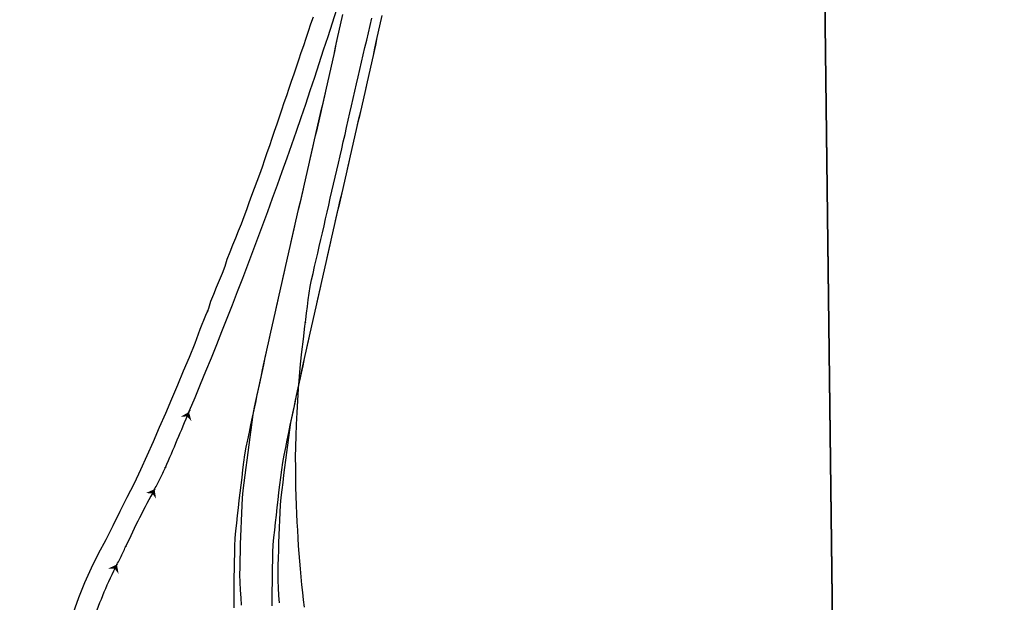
# Model space of a CAD drawing. Header units: feet. Extents: x 80613 to 82959, y 574203 to 576420.
# Tile 5 of 6: x 81984 to 82201, y 575698 to 575826. Entities that reach past the tile are written whole.
import ezdxf

# ---------------------------------------------------------------- set-up
doc = ezdxf.new("R2010")
doc.units = ezdxf.units.FT
doc.header["$LTSCALE"] = 0.005
doc.header["$MEASUREMENT"] = 0
doc.linetypes.add('Esixl', pattern=[160, 75, -10, 75])
picture_1 = doc.add_image_def('image2.tif', size_in_pixel=(730, 1340))
picture_2 = doc.add_image_def('image3.tif', size_in_pixel=(800, 920))

# ---------------------------------------------------------------- blocks, each defined once
blk = doc.blocks.new('*U1156')
at = {"color": 6, "linetype": 'Esixl'}
blk.add_circle((0, 0), 0.0417, dxfattribs=at)
blk = doc.blocks.new('*U1157')
blk.add_hatch(color=4).paths.add_polyline_path([(0, 0), (-1.92, -0.91), (-0.49, -0.95), (0.38, -2.09)])
blk = doc.blocks.new('*U1165')
at = {"color": 6, "linetype": 'Esixl'}
blk.add_circle((0, 0), 0.0417, dxfattribs=at)
blk = doc.blocks.new('*U1166')
at = {"color": 6, "linetype": 'Esixl'}
blk.add_circle((0, 0), 0.0417, dxfattribs=at)
blk = doc.blocks.new('*U1167')
at = {"color": 6, "linetype": 'Esixl'}
blk.add_circle((0, 0), 0.0417, dxfattribs=at)
blk = doc.blocks.new('*U1168')
at = {"color": 6, "linetype": 'Esixl'}
blk.add_circle((0, 0), 0.0417, dxfattribs=at)
blk = doc.blocks.new('*U1169')
blk.add_hatch(color=4).paths.add_polyline_path([(0, 0), (-1.95, -0.85), (-0.51, -0.93), (0.32, -2.1)])
blk = doc.blocks.new('*U1177')
at = {"color": 6, "linetype": 'Esixl'}
blk.add_circle((0, 0), 0.0417, dxfattribs=at)
blk = doc.blocks.new('*U1178')
at = {"color": 6, "linetype": 'Esixl'}
blk.add_circle((0, 0), 0.0417, dxfattribs=at)
blk = doc.blocks.new('*U1179')
at = {"color": 6, "linetype": 'Esixl'}
blk.add_circle((0, 0), 0.0417, dxfattribs=at)
blk = doc.blocks.new('*U1180')
at = {"color": 6, "linetype": 'Esixl'}
blk.add_circle((0, 0), 0.0417, dxfattribs=at)
blk = doc.blocks.new('*U1181')
blk.add_hatch(color=4).paths.add_polyline_path([(0, 0), (-1.84, -1.06), (-0.41, -0.98), (0.55, -2.05)])
blk = doc.blocks.new('*U1189')
at = {"color": 6, "linetype": 'Esixl'}
blk.add_circle((0, 0), 0.0417, dxfattribs=at)
blk = doc.blocks.new('*U1190')
at = {"color": 6, "linetype": 'Esixl'}
blk.add_circle((0, 0), 0.0417, dxfattribs=at)
blk = doc.blocks.new('*U1191')
at = {"color": 6, "linetype": 'Esixl'}
blk.add_circle((0, 0), 0.0417, dxfattribs=at)
blk = doc.blocks.new('*U1299')
at = {"color": 3, "linetype": 'Esixl'}
blk.add_circle((0, 0), 0.0417, dxfattribs=at)
blk = doc.blocks.new('*U1301')
at = {"color": 3, "linetype": 'Esixl'}
blk.add_circle((0, 0), 0.0417, dxfattribs=at)
blk = doc.blocks.new('*U1317')
at = {"color": 3, "linetype": 'Esixl'}
blk.add_circle((0, 0), 0.0417, dxfattribs=at)
blk = doc.blocks.new('*U1319')
at = {"color": 3, "linetype": 'Esixl'}
blk.add_circle((0, 0), 0.0417, dxfattribs=at)
blk = doc.blocks.new('*U1090')
at = {"color": 3, "linetype": 'Continuous', "flags": 128}
for points in [[(82025.38, 575761.9), (82025.64, 575762.52), (82026.08, 575764.03), (82026.72, 575765.58), (82027.35, 575767.13), (82027.98, 575768.68), (82028.61, 575770.24), (82029.23, 575771.79), (82029.69, 575773.32), (82030.31, 575774.88), (82030.93, 575776.44), (82031.55, 575777.99), (82032.17, 575779.55), (82032.79, 575781.11), (82033.4, 575782.67), (82034.01, 575784.24), (82034.48, 575785.79), (82035.09, 575787.35), (82035.69, 575788.91), (82036.3, 575790.48), (82036.89, 575792.04), (82037.42, 575793.62), (82037.96, 575795.2), (82038.49, 575796.77), (82039.03, 575798.34), (82039.56, 575799.91), (82040.1, 575801.48), (82040.64, 575803.06), (82041.17, 575804.63), (82041.71, 575806.2), (82042.24, 575807.77), (82042.77, 575809.34), (82043.31, 575810.92), (82043.84, 575812.49), (82044.38, 575814.06), (82044.91, 575815.63), (82045.45, 575817.2), (82045.98, 575818.77), (82046.52, 575820.35), (82047.05, 575821.92), (82047.58, 575823.49), (82048.11, 575825.07), (82048.63, 575826.64)], [(82046.88, 575759.41), (82046.95, 575759.99), (82047.13, 575761.42), (82047.32, 575762.87), (82047.51, 575764.33), (82047.72, 575765.79), (82047.95, 575767.26), (82048.26, 575768.72), (82048.59, 575770.18), (82048.92, 575771.65), (82049.26, 575773.13), (82049.6, 575774.62), (82049.94, 575776.11), (82050.28, 575777.61), (82050.63, 575779.12), (82050.98, 575780.63), (82051.32, 575782.14), (82051.67, 575783.66), (82052.02, 575785.18), (82052.37, 575786.71), (82052.73, 575788.24), (82053.08, 575789.79), (82053.44, 575791.33), (82053.8, 575792.89), (82054.15, 575794.45), (82054.51, 575796.01), (82054.87, 575797.58), (82055.23, 575799.15), (82055.6, 575800.72), (82055.96, 575802.3), (82056.32, 575803.89), (82056.69, 575805.47), (82057.05, 575807.06), (82057.42, 575808.66), (82057.79, 575810.25), (82058.15, 575811.85), (82058.52, 575813.45), (82058.89, 575815.05), (82059.26, 575816.66), (82059.63, 575818.27), (82060, 575819.87), (82060.37, 575821.49), (82060.74, 575823.1), (82061.11, 575824.71), (82061.48, 575826.33)], [(81995.85, 575695.52), (81997.02, 575698.83), (81998.35, 575702.11), (81999.81, 575705.35), (82001.38, 575708.53), (82003.03, 575711.64), (82004.56, 575714.72), (82006.08, 575717.84), (82007.66, 575720.92), (82009.29, 575723.97), (82010.69, 575727.04), (82012.07, 575730.1), (82013.43, 575733.19), (82014.79, 575736.3), (82016.14, 575739.41), (82017.47, 575742.53), (82018.79, 575745.62), (82020.08, 575748.69), (82021.36, 575751.76), (82022.59, 575754.84), (82023.73, 575757.88), (82025, 575760.98), (82025.38, 575761.9)], [(82046.67, 575696.75), (82046.48, 575698.32), (82046.3, 575699.96), (82046.13, 575701.63), (82045.96, 575703.37), (82045.8, 575705.12), (82045.65, 575706.84), (82045.52, 575708.52), (82045.4, 575710.22), (82045.29, 575711.91), (82045.19, 575713.64), (82045.09, 575715.43), (82045.01, 575717.28), (82044.93, 575719.16), (82044.87, 575721.11), (82044.81, 575723.16), (82044.77, 575725.27), (82044.75, 575727.45), (82044.73, 575729.7), (82044.76, 575731.99), (82044.84, 575734.41), (82044.94, 575736.93), (82045.06, 575739.52), (82045.2, 575742.15), (82045.36, 575744.81), (82045.55, 575747.47), (82045.82, 575750.18), (82046.12, 575752.93), (82046.44, 575755.72), (82046.77, 575758.56), (82046.88, 575759.41)]]:
    blk.add_lwpolyline(points, dxfattribs=at)
at = {"color": 1, "linetype": 'Continuous', "flags": 128}
for points in [[(82032.84, 575697.12), (82032.73, 575698.8), (82032.63, 575700.49), (82032.53, 575702.18), (82032.46, 575703.86), (82032.49, 575705.53), (82032.53, 575707.21), (82032.57, 575708.91), (82032.62, 575710.6), (82032.67, 575712.29), (82032.73, 575713.99), (82032.79, 575715.68), (82032.86, 575717.38), (82032.94, 575719.07), (82033.02, 575720.77), (82033.22, 575722.42), (82033.42, 575724.09), (82033.62, 575725.76), (82033.83, 575727.42), (82034.04, 575729.09), (82034.26, 575730.76), (82034.48, 575732.43), (82034.7, 575734.1), (82034.93, 575735.77), (82035.16, 575737.44), (82035.39, 575739.1), (82035.71, 575740.74), (82036.06, 575742.39), (82036.41, 575744.03), (82036.76, 575745.68), (82037.12, 575747.32), (82037.47, 575748.97), (82037.83, 575750.62), (82038.18, 575752.26), (82038.54, 575753.91), (82038.91, 575755.55), (82039.27, 575757.2), (82039.63, 575758.82), (82039.99, 575760.45), (82040.35, 575762.09), (82040.72, 575763.72), (82041.09, 575765.35), (82041.45, 575766.98), (82041.82, 575768.61), (82042.19, 575770.24), (82042.56, 575771.87), (82042.93, 575773.5), (82043.3, 575775.13), (82043.67, 575776.75), (82044.05, 575778.38), (82044.42, 575780.01), (82044.79, 575781.64), (82045.17, 575783.27), (82045.54, 575784.9), (82045.92, 575786.52), (82046.29, 575788.15), (82046.66, 575789.78), (82047.04, 575791.41), (82047.41, 575793.03), (82047.79, 575794.66), (82048.16, 575796.28), (82048.53, 575797.91), (82048.91, 575799.54), (82049.28, 575801.16), (82049.65, 575802.79), (82050.02, 575804.41), (82050.39, 575806.04), (82050.76, 575807.66), (82051.13, 575809.28), (82051.5, 575810.91), (82051.87, 575812.53), (82052.24, 575814.16), (82052.6, 575815.78), (82052.97, 575817.4), (82053.33, 575819.02), (82053.69, 575820.65), (82054.05, 575822.27), (82054.41, 575823.89), (82054.77, 575825.51), (82055.12, 575827.13)], [(82041.15, 575697.66), (82041.04, 575699.3), (82040.94, 575700.95), (82040.87, 575702.6), (82040.89, 575704.24), (82040.92, 575705.9), (82040.96, 575707.56), (82041, 575709.22), (82041.05, 575710.89), (82041.11, 575712.55), (82041.17, 575714.22), (82041.23, 575715.88), (82041.3, 575717.55), (82041.38, 575719.22), (82041.57, 575720.85), (82041.77, 575722.5), (82041.97, 575724.15), (82042.17, 575725.8), (82042.38, 575727.45), (82042.6, 575729.1), (82042.81, 575730.75), (82043.03, 575732.4), (82043.25, 575734.06), (82043.48, 575735.71), (82043.71, 575737.36), (82044.03, 575738.99), (82044.38, 575740.62), (82044.72, 575742.26), (82045.07, 575743.9), (82045.43, 575745.54), (82045.78, 575747.18), (82046.13, 575748.81), (82046.49, 575750.45), (82046.85, 575752.09), (82047.21, 575753.73), (82047.57, 575755.36), (82047.93, 575756.98), (82048.29, 575758.61), (82048.65, 575760.23), (82049.01, 575761.86), (82049.38, 575763.48), (82049.74, 575765.11), (82050.11, 575766.73), (82050.48, 575768.36), (82050.85, 575769.98), (82051.22, 575771.61), (82051.59, 575773.23), (82051.96, 575774.86), (82052.33, 575776.49), (82052.7, 575778.11), (82053.08, 575779.74), (82053.45, 575781.37), (82053.82, 575782.99), (82054.2, 575784.62), (82054.57, 575786.25), (82054.95, 575787.87), (82055.32, 575789.5), (82055.7, 575791.13), (82056.07, 575792.75), (82056.44, 575794.38), (82056.82, 575796.01), (82057.19, 575797.64), (82057.57, 575799.26), (82057.94, 575800.89), (82058.31, 575802.52), (82058.68, 575804.15), (82059.05, 575805.77), (82059.42, 575807.4), (82059.79, 575809.03), (82060.16, 575810.66), (82060.53, 575812.29), (82060.89, 575813.91), (82061.26, 575815.54), (82061.62, 575817.17), (82061.99, 575818.8), (82062.35, 575820.43), (82062.71, 575822.06), (82063.07, 575823.69), (82063.43, 575825.31), (82063.78, 575826.94)], [(82031.17, 575696.58), (82031.17, 575698.27), (82031.18, 575699.97), (82031.2, 575701.67), (82031.22, 575703.37), (82031.25, 575705.07), (82031.28, 575706.77), (82031.32, 575708.47), (82031.37, 575710.17), (82031.42, 575711.87), (82031.59, 575713.53), (82031.77, 575715.2), (82031.95, 575716.88), (82032.14, 575718.55), (82032.33, 575720.22), (82032.53, 575721.9), (82032.73, 575723.57), (82032.93, 575725.24), (82033.14, 575726.92), (82033.35, 575728.59), (82033.57, 575730.26), (82033.88, 575731.9), (82034.22, 575733.55), (82034.56, 575735.2), (82034.9, 575736.85), (82035.24, 575738.5), (82035.59, 575740.15), (82035.94, 575741.79), (82036.29, 575743.44), (82036.64, 575745.09), (82036.99, 575746.74), (82037.34, 575748.38), (82037.7, 575750.01), (82038.05, 575751.65), (82038.41, 575753.28), (82038.77, 575754.91), (82039.13, 575756.54), (82039.49, 575758.18), (82039.85, 575759.81), (82040.21, 575761.44), (82040.58, 575763.07), (82040.94, 575764.71), (82041.31, 575766.34), (82041.68, 575767.97), (82042.05, 575769.6), (82042.42, 575771.23), (82042.79, 575772.86), (82043.16, 575774.49), (82043.53, 575776.12), (82043.9, 575777.75), (82044.27, 575779.38), (82044.65, 575781), (82045.02, 575782.63), (82045.4, 575784.26), (82045.77, 575785.89), (82046.14, 575787.51), (82046.52, 575789.14), (82046.89, 575790.77), (82047.27, 575792.39), (82047.64, 575794.02), (82048.01, 575795.64), (82048.39, 575797.27), (82048.76, 575798.89), (82049.13, 575800.52), (82049.51, 575802.14), (82049.88, 575803.77), (82050.25, 575805.39), (82050.62, 575807.01), (82050.99, 575808.64), (82051.36, 575810.26), (82051.72, 575811.88), (82052.09, 575813.5), (82052.45, 575815.12), (82052.82, 575816.74), (82053.18, 575818.37), (82053.54, 575819.99), (82053.9, 575821.61), (82054.26, 575823.23), (82054.62, 575824.85), (82054.98, 575826.46)], [(82039.58, 575697.04), (82039.59, 575698.71), (82039.6, 575700.38), (82039.61, 575702.04), (82039.64, 575703.71), (82039.67, 575705.38), (82039.7, 575707.06), (82039.74, 575708.73), (82039.79, 575710.4), (82039.96, 575712.04), (82040.13, 575713.69), (82040.31, 575715.34), (82040.5, 575716.99), (82040.69, 575718.65), (82040.88, 575720.3), (82041.07, 575721.95), (82041.27, 575723.61), (82041.48, 575725.26), (82041.69, 575726.92), (82041.9, 575728.57), (82042.21, 575730.2), (82042.54, 575731.84), (82042.88, 575733.48), (82043.22, 575735.12), (82043.56, 575736.76), (82043.91, 575738.4), (82044.25, 575740.04), (82044.6, 575741.67), (82044.95, 575743.31), (82045.3, 575744.95), (82045.65, 575746.59), (82046, 575748.21), (82046.36, 575749.84), (82046.71, 575751.46), (82047.07, 575753.09), (82047.43, 575754.71), (82047.79, 575756.34), (82048.15, 575757.97), (82048.51, 575759.59), (82048.87, 575761.22), (82049.24, 575762.84), (82049.6, 575764.47), (82049.97, 575766.09), (82050.34, 575767.72), (82050.71, 575769.35), (82051.07, 575770.97), (82051.45, 575772.6), (82051.82, 575774.23), (82052.19, 575775.85), (82052.56, 575777.48), (82052.93, 575779.1), (82053.31, 575780.73), (82053.68, 575782.36), (82054.05, 575783.98), (82054.43, 575785.61), (82054.8, 575787.23), (82055.18, 575788.86), (82055.55, 575790.49), (82055.92, 575792.11), (82056.3, 575793.74), (82056.67, 575795.37), (82057.05, 575796.99), (82057.42, 575798.62), (82057.79, 575800.25), (82058.16, 575801.87), (82058.53, 575803.5), (82058.91, 575805.12), (82059.28, 575806.75), (82059.64, 575808.38), (82060.01, 575810), (82060.38, 575811.63), (82060.75, 575813.26), (82061.11, 575814.88), (82061.48, 575816.51), (82061.84, 575818.14), (82062.2, 575819.76), (82062.56, 575821.39), (82062.92, 575823.02), (82063.28, 575824.64), (82063.63, 575826.26)]]:
    blk.add_lwpolyline(points, dxfattribs=at)
at = {"color": 6, "linetype": 'Continuous', "flags": 128}
for points in [[(82021.26, 575739.68), (82021.39, 575739.99)], [(82013.69, 575722.68), (82013.85, 575722.97), (82014.01, 575723.26), (82014.17, 575723.56), (82014.33, 575723.85), (82014.48, 575724.15), (82014.63, 575724.44), (82014.78, 575724.74), (82014.93, 575725.04), (82015.08, 575725.34), (82015.23, 575725.64), (82015.37, 575725.94), (82015.52, 575726.24), (82015.66, 575726.54), (82015.8, 575726.84), (82015.93, 575727.15), (82016.07, 575727.45)], [(82005.4, 575706.12), (82005.55, 575706.41), (82005.71, 575706.71), (82005.86, 575707.01), (82006.01, 575707.3), (82006.16, 575707.6), (82006.31, 575707.9), (82006.45, 575708.2), (82006.6, 575708.5), (82006.74, 575708.8), (82006.89, 575709.1), (82007.03, 575709.4), (82007.17, 575709.7), (82007.31, 575710)]]:
    blk.add_lwpolyline(points, dxfattribs=at)
at = {"color": 6, "linetype": 'Continuous'}
for centre, radius, start, end in [((81079.29, 576135.39), 1021.72, 337.23172, 342.86128), ((81410.39, 575991.92), 660.9, 336.41125, 337.56287), ((82181.84, 575630.1), 191.95, 151.1627, 155.3992), ((82087.24, 575664.11), 91.99, 152.8277, 161.2461)]:
    blk.add_arc(centre, radius, start, end, dxfattribs=at)
for name, p in [('*U1299', (82025.38, 575761.9)), ('*U1317', (82025.38, 575761.9)), ('*U1301', (82046.88, 575759.41)), ('*U1319', (82046.88, 575759.41)), ('*U1181', (82021.26, 575739.68)), ('*U1169', (82013.69, 575722.68)), ('*U1157', (82005.4, 575706.12))]:
    blk.add_blockref(name, p)
for name, p, rotation in [('*U1180', (82021.26, 575739.68), 67.56286798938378), ('*U1189', (82021.26, 575739.68), 65.03875704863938), ('*U1190', (82021.39, 575739.99), 67.23172186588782), ('*U1191', (82021.39, 575739.99), 67.23172186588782), ('*U1178', (82016.07, 575727.45), 66.4112499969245), ('*U1179', (82016.07, 575727.45), 66.4112499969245), ('*U1168', (82013.69, 575722.68), 61.16274517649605), ('*U1177', (82013.69, 575722.68), 70.49313114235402), ('*U1166', (82007.31, 575710), 65.39918842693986), ('*U1167', (82007.31, 575710), 65.39918842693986), ('*U1156', (82005.4, 575706.12), 62.82769949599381), ('*U1165', (82005.4, 575706.12), 81.96463418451)]:
    blk.add_blockref(name, p, dxfattribs=dict(rotation=rotation))

msp = doc.modelspace()

# ---------------------------------------------------------------- block references
msp.add_blockref('*U1090', (0, 0))

# ---------------------------------------------------------------- pictures from other files: only their frames are drawn
image = msp.add_image(picture_1, insert=(81450.54, 575090.33), size_in_units=(719.66, 1321.02), rotation=0.7018)
image.dxf.flags = 7
image = msp.add_image(picture_2, insert=(82170.14, 575099.15), size_in_units=(788.67, 906.97), rotation=0.7018)
image.dxf.flags = 7

doc.saveas('drawing.dxf')
